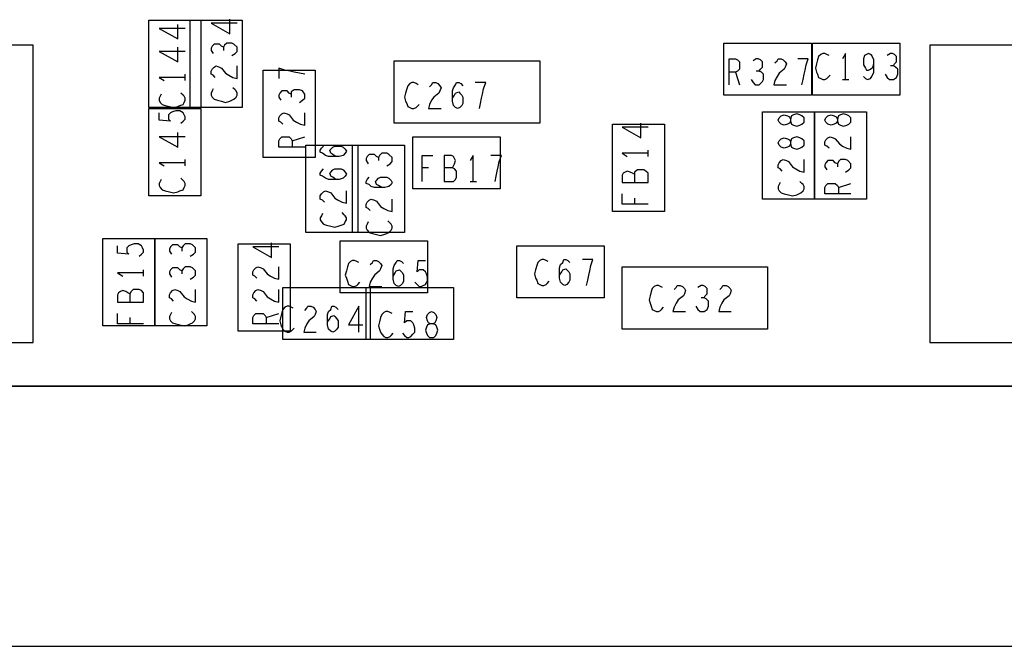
# Model space of a CAD drawing. Extents: x -3.2 to 30.8, y -10.2 to 11.8.
# Tile 20 of 32: x 10 to 10.9, y -0.2 to 0.4. Entities that reach past the tile are written whole.
import ezdxf

# ---------------------------------------------------------------- set-up
doc = ezdxf.new("R2010")
doc.units = 0
doc.layers.add('LAYNR1', color=2, linetype='CONTINUOUS')

msp = doc.modelspace()

# ---------------------------------------------------------------- linework, layer by layer
at = {"layer": 'LAYNR1'}
for p, q in [((10.649, 0.352), (10.653, 0.34)), ((10.12, 0.344), (10.12, 0.35)), ((10.752, 0.345), (10.758, 0.345)), ((10.223, 0.286), (10.235, 0.29)), ((10.565, 0.271), (10.565, 0.277)), ((10.12, 0.262), (10.12, 0.268)), ((10.354, 0.26), (10.348, 0.26)), ((10.394, 0.247), (10.4, 0.247)), ((10.748, 0.241), (10.76, 0.245)), ((10.552, 0.231), (10.552, 0.225)), ((10.08, 0.156), (10.08, 0.162)), ((10.067, 0.116), (10.067, 0.11)), ((10.198, 0.116), (10.21, 0.12)), ((12.105, 0.05), (9.03, 0.05))]:
    msp.add_line(p, q, dxfattribs=at)
for points in [[(9.205, 0.05), (12.105, 0.05), (12.105, 2.2), (8.705, 2.2), (8.705, 0.965)], [(10.12, 0.394), (10.095, 0.394), (10.113, 0.384), (10.113, 0.398)], [(10.17, 0.399), (10.145, 0.399), (10.163, 0.389), (10.163, 0.403)], [(10.157, 0.376), (10.155, 0.377), (10.153, 0.379), (10.151, 0.379), (10.148, 0.379), (10.146, 0.377), (10.145, 0.375), (10.145, 0.373), (10.147, 0.37)], [(10.165, 0.368), (10.168, 0.37), (10.17, 0.372), (10.17, 0.374), (10.17, 0.376), (10.167, 0.379), (10.165, 0.38), (10.163, 0.38), (10.16, 0.38), (10.158, 0.378), (10.157, 0.376), (10.157, 0.373)], [(10.12, 0.372), (10.095, 0.372), (10.113, 0.362), (10.113, 0.376)], [(10.739, 0.368), (10.737, 0.369), (10.735, 0.37), (10.733, 0.37), (10.731, 0.369), (10.729, 0.367), (10.728, 0.364), (10.727, 0.36), (10.726, 0.356), (10.727, 0.352), (10.728, 0.35), (10.729, 0.347), (10.731, 0.346), (10.733, 0.345), (10.735, 0.345), (10.737, 0.346), (10.738, 0.347), (10.74, 0.349)], [(10.755, 0.345), (10.755, 0.37), (10.752, 0.365)], [(10.772, 0.348), (10.774, 0.346), (10.776, 0.345), (10.779, 0.346), (10.78, 0.348), (10.782, 0.352), (10.782, 0.356), (10.782, 0.36), (10.782, 0.364), (10.78, 0.368), (10.779, 0.369), (10.777, 0.37), (10.775, 0.369), (10.773, 0.368), (10.772, 0.365), (10.772, 0.362), (10.772, 0.359), (10.774, 0.356), (10.775, 0.354), (10.777, 0.354), (10.779, 0.355), (10.781, 0.357), (10.782, 0.36)], [(10.801, 0.358), (10.802, 0.36), (10.804, 0.362), (10.804, 0.364), (10.804, 0.367), (10.802, 0.369), (10.8, 0.37), (10.798, 0.37), (10.795, 0.368)], [(10.643, 0.34), (10.643, 0.365), (10.649, 0.365), (10.651, 0.364), (10.653, 0.362), (10.653, 0.359), (10.653, 0.355), (10.651, 0.353), (10.649, 0.352), (10.643, 0.352)], [(10.672, 0.353), (10.673, 0.355), (10.675, 0.357), (10.675, 0.359), (10.675, 0.362), (10.673, 0.364), (10.671, 0.365), (10.669, 0.365), (10.666, 0.363)], [(10.687, 0.361), (10.689, 0.363), (10.69, 0.365), (10.693, 0.365), (10.695, 0.364), (10.697, 0.362), (10.698, 0.36), (10.697, 0.357), (10.696, 0.355), (10.691, 0.351), (10.689, 0.348), (10.687, 0.344), (10.686, 0.34), (10.698, 0.34)], [(10.713, 0.34), (10.714, 0.345), (10.715, 0.35), (10.716, 0.354), (10.717, 0.359), (10.719, 0.365), (10.709, 0.365)], [(10.149, 0.347), (10.147, 0.349), (10.145, 0.35), (10.145, 0.353), (10.146, 0.355), (10.148, 0.357), (10.15, 0.358), (10.153, 0.357), (10.155, 0.356), (10.159, 0.351), (10.162, 0.349), (10.166, 0.347), (10.17, 0.346), (10.17, 0.358)], [(10.235, 0.35), (10.23, 0.351), (10.225, 0.352), (10.221, 0.353), (10.216, 0.354), (10.21, 0.356), (10.21, 0.346)], [(10.664, 0.345), (10.666, 0.342), (10.668, 0.34), (10.67, 0.34), (10.672, 0.34), (10.675, 0.343), (10.676, 0.345), (10.676, 0.347), (10.676, 0.35), (10.674, 0.352), (10.672, 0.353), (10.669, 0.353)], [(10.793, 0.35), (10.795, 0.347), (10.797, 0.345), (10.799, 0.345), (10.801, 0.345), (10.804, 0.347), (10.805, 0.35), (10.805, 0.352), (10.805, 0.355), (10.803, 0.357), (10.801, 0.358), (10.798, 0.358)], [(10.12, 0.347), (10.095, 0.347), (10.1, 0.344)], [(10.344, 0.34), (10.342, 0.341), (10.34, 0.342), (10.338, 0.342), (10.336, 0.341), (10.334, 0.339), (10.333, 0.336), (10.332, 0.332), (10.331, 0.328), (10.332, 0.324), (10.333, 0.322), (10.334, 0.319), (10.336, 0.318), (10.338, 0.317), (10.34, 0.317), (10.342, 0.318), (10.343, 0.319), (10.345, 0.321)], [(10.355, 0.338), (10.357, 0.34), (10.358, 0.342), (10.361, 0.342), (10.363, 0.341), (10.365, 0.339), (10.366, 0.337), (10.365, 0.334), (10.364, 0.332), (10.359, 0.328), (10.357, 0.325), (10.355, 0.321), (10.354, 0.317), (10.366, 0.317)], [(10.377, 0.327), (10.379, 0.33), (10.38, 0.332), (10.383, 0.333), (10.384, 0.332), (10.386, 0.33), (10.387, 0.328), (10.387, 0.325), (10.387, 0.322), (10.386, 0.32), (10.384, 0.318), (10.382, 0.317), (10.38, 0.318), (10.378, 0.32), (10.377, 0.324), (10.377, 0.328), (10.377, 0.334), (10.378, 0.337), (10.38, 0.34), (10.381, 0.342), (10.383, 0.342), (10.385, 0.341), (10.387, 0.339)], [(10.403, 0.317), (10.404, 0.322), (10.405, 0.327), (10.406, 0.331), (10.407, 0.336), (10.409, 0.342), (10.399, 0.342)], [(10.097, 0.331), (10.096, 0.329), (10.095, 0.327), (10.095, 0.325), (10.096, 0.323), (10.098, 0.321), (10.101, 0.32), (10.105, 0.319), (10.109, 0.318), (10.113, 0.319), (10.115, 0.32), (10.118, 0.321), (10.119, 0.323), (10.12, 0.325), (10.12, 0.327), (10.119, 0.329), (10.118, 0.33), (10.116, 0.332)], [(10.147, 0.336), (10.146, 0.334), (10.145, 0.332), (10.145, 0.33), (10.146, 0.328), (10.148, 0.326), (10.151, 0.325), (10.155, 0.324), (10.159, 0.323), (10.163, 0.324), (10.165, 0.325), (10.167, 0.326), (10.169, 0.328), (10.17, 0.33), (10.17, 0.332), (10.169, 0.334), (10.168, 0.335), (10.166, 0.337)], [(10.222, 0.331), (10.22, 0.332), (10.218, 0.334), (10.216, 0.334), (10.213, 0.334), (10.211, 0.332), (10.21, 0.33), (10.21, 0.328), (10.212, 0.325)], [(10.23, 0.323), (10.233, 0.325), (10.235, 0.327), (10.235, 0.329), (10.235, 0.331), (10.233, 0.334), (10.23, 0.335), (10.227, 0.335), (10.225, 0.335), (10.222, 0.333), (10.222, 0.331), (10.222, 0.328)], [(10.116, 0.303), (10.118, 0.305), (10.12, 0.307), (10.12, 0.309), (10.119, 0.311), (10.118, 0.313), (10.115, 0.315), (10.111, 0.315), (10.108, 0.314), (10.106, 0.313), (10.104, 0.311), (10.104, 0.309), (10.104, 0.307), (10.106, 0.305), (10.095, 0.306), (10.095, 0.313)], [(10.214, 0.302), (10.212, 0.304), (10.21, 0.305), (10.21, 0.308), (10.211, 0.31), (10.213, 0.312), (10.215, 0.313), (10.218, 0.312), (10.22, 0.311), (10.224, 0.306), (10.227, 0.304), (10.231, 0.302), (10.235, 0.301), (10.235, 0.313)], [(10.565, 0.299), (10.54, 0.299), (10.558, 0.289), (10.558, 0.303)], [(10.12, 0.29), (10.095, 0.29), (10.113, 0.28), (10.113, 0.294)], [(10.235, 0.28), (10.21, 0.28), (10.21, 0.286), (10.211, 0.288), (10.213, 0.29), (10.216, 0.29), (10.22, 0.29), (10.222, 0.288), (10.223, 0.286), (10.223, 0.28)], [(10.739, 0.279), (10.737, 0.281), (10.735, 0.282), (10.735, 0.285), (10.736, 0.287), (10.738, 0.289), (10.74, 0.29), (10.743, 0.289), (10.745, 0.288), (10.749, 0.283), (10.752, 0.281), (10.756, 0.279), (10.76, 0.278), (10.76, 0.29)], [(10.265, 0.271), (10.262, 0.273), (10.26, 0.274), (10.259, 0.277), (10.26, 0.278), (10.262, 0.28), (10.264, 0.281), (10.267, 0.281), (10.27, 0.281), (10.272, 0.28), (10.274, 0.278), (10.275, 0.276), (10.274, 0.274), (10.272, 0.272), (10.268, 0.271), (10.264, 0.271), (10.258, 0.271), (10.255, 0.272), (10.252, 0.274), (10.25, 0.275), (10.25, 0.277), (10.251, 0.279), (10.253, 0.281)], [(10.306, 0.27), (10.304, 0.271), (10.302, 0.273), (10.3, 0.273), (10.297, 0.273), (10.295, 0.271), (10.294, 0.269), (10.294, 0.267), (10.296, 0.264)], [(10.314, 0.262), (10.317, 0.264), (10.319, 0.266), (10.319, 0.268), (10.319, 0.27), (10.316, 0.273), (10.314, 0.274), (10.311, 0.274), (10.309, 0.274), (10.307, 0.272), (10.306, 0.27), (10.306, 0.267)], [(10.348, 0.247), (10.348, 0.272), (10.358, 0.272)], [(10.377, 0.26), (10.378, 0.262), (10.379, 0.264), (10.38, 0.267), (10.379, 0.269), (10.378, 0.271), (10.376, 0.272), (10.369, 0.272), (10.369, 0.247), (10.378, 0.247), (10.38, 0.249), (10.381, 0.251), (10.381, 0.254), (10.381, 0.257), (10.379, 0.259), (10.377, 0.26), (10.369, 0.26)], [(10.397, 0.247), (10.397, 0.272), (10.394, 0.267)], [(10.418, 0.247), (10.419, 0.252), (10.42, 0.257), (10.421, 0.261), (10.422, 0.266), (10.424, 0.272), (10.414, 0.272)], [(10.565, 0.274), (10.54, 0.274), (10.545, 0.271)], [(10.694, 0.257), (10.692, 0.259), (10.69, 0.26), (10.69, 0.263), (10.691, 0.265), (10.693, 0.267), (10.695, 0.268), (10.698, 0.267), (10.7, 0.266), (10.704, 0.261), (10.707, 0.259), (10.711, 0.257), (10.715, 0.256), (10.715, 0.268)], [(10.747, 0.264), (10.745, 0.265), (10.743, 0.267), (10.741, 0.267), (10.738, 0.267), (10.736, 0.265), (10.735, 0.263), (10.735, 0.261), (10.737, 0.258)], [(10.755, 0.256), (10.758, 0.258), (10.76, 0.26), (10.76, 0.262), (10.76, 0.264), (10.757, 0.267), (10.755, 0.268), (10.752, 0.268), (10.75, 0.268), (10.748, 0.266), (10.747, 0.264), (10.747, 0.261)], [(10.12, 0.265), (10.095, 0.265), (10.1, 0.262)], [(10.265, 0.249), (10.262, 0.251), (10.26, 0.252), (10.259, 0.255), (10.26, 0.256), (10.262, 0.258), (10.264, 0.259), (10.267, 0.259), (10.27, 0.259), (10.272, 0.258), (10.274, 0.256), (10.275, 0.254), (10.274, 0.252), (10.272, 0.25), (10.268, 0.249), (10.264, 0.249), (10.258, 0.249), (10.255, 0.25), (10.252, 0.252), (10.25, 0.253), (10.25, 0.255), (10.251, 0.257), (10.253, 0.259)], [(10.552, 0.254), (10.55, 0.255), (10.548, 0.256), (10.545, 0.257), (10.543, 0.256), (10.541, 0.255), (10.54, 0.253), (10.54, 0.246), (10.565, 0.246), (10.565, 0.255), (10.563, 0.257), (10.561, 0.258), (10.558, 0.258), (10.555, 0.258), (10.552, 0.256), (10.552, 0.254), (10.552, 0.246)], [(10.097, 0.249), (10.096, 0.247), (10.095, 0.245), (10.095, 0.243), (10.096, 0.241), (10.098, 0.239), (10.101, 0.238), (10.105, 0.237), (10.109, 0.236), (10.113, 0.237), (10.115, 0.238), (10.118, 0.239), (10.119, 0.241), (10.12, 0.243), (10.12, 0.245), (10.119, 0.247), (10.118, 0.248), (10.116, 0.25)], [(10.309, 0.241), (10.306, 0.243), (10.304, 0.244), (10.303, 0.247), (10.304, 0.248), (10.306, 0.25), (10.308, 0.251), (10.311, 0.251), (10.314, 0.251), (10.316, 0.25), (10.318, 0.248), (10.319, 0.246), (10.318, 0.244), (10.316, 0.242), (10.312, 0.241), (10.308, 0.241), (10.302, 0.241), (10.299, 0.242), (10.297, 0.244), (10.294, 0.245), (10.294, 0.247), (10.295, 0.249), (10.297, 0.251)], [(10.692, 0.246), (10.691, 0.244), (10.69, 0.242), (10.69, 0.24), (10.691, 0.238), (10.693, 0.236), (10.696, 0.235), (10.7, 0.234), (10.704, 0.233), (10.708, 0.234), (10.71, 0.235), (10.712, 0.236), (10.714, 0.238), (10.715, 0.24), (10.715, 0.242), (10.714, 0.244), (10.713, 0.245), (10.711, 0.247)], [(10.254, 0.227), (10.252, 0.229), (10.25, 0.23), (10.25, 0.233), (10.251, 0.235), (10.253, 0.237), (10.255, 0.238), (10.258, 0.237), (10.26, 0.236), (10.264, 0.231), (10.267, 0.229), (10.271, 0.227), (10.275, 0.226), (10.275, 0.238)], [(10.76, 0.235), (10.735, 0.235), (10.735, 0.241), (10.736, 0.243), (10.738, 0.245), (10.741, 0.245), (10.745, 0.245), (10.747, 0.243), (10.748, 0.241), (10.748, 0.235)], [(10.298, 0.219), (10.296, 0.221), (10.294, 0.222), (10.294, 0.225), (10.295, 0.227), (10.297, 0.229), (10.299, 0.23), (10.302, 0.229), (10.304, 0.228), (10.308, 0.223), (10.311, 0.221), (10.315, 0.219), (10.319, 0.218), (10.319, 0.23)], [(10.565, 0.225), (10.54, 0.225), (10.54, 0.235)], [(10.252, 0.216), (10.251, 0.214), (10.25, 0.212), (10.25, 0.21), (10.251, 0.208), (10.253, 0.206), (10.256, 0.205), (10.26, 0.204), (10.264, 0.203), (10.267, 0.204), (10.27, 0.205), (10.273, 0.206), (10.274, 0.208), (10.275, 0.21), (10.275, 0.212), (10.274, 0.214), (10.273, 0.215), (10.271, 0.217)], [(10.296, 0.208), (10.295, 0.206), (10.294, 0.204), (10.294, 0.202), (10.295, 0.2), (10.297, 0.198), (10.3, 0.197), (10.304, 0.196), (10.308, 0.195), (10.311, 0.196), (10.314, 0.197), (10.316, 0.198), (10.318, 0.2), (10.319, 0.202), (10.319, 0.204), (10.318, 0.206), (10.317, 0.207), (10.315, 0.209)], [(10.076, 0.175), (10.078, 0.177), (10.08, 0.179), (10.08, 0.181), (10.079, 0.183), (10.078, 0.185), (10.075, 0.187), (10.071, 0.187), (10.068, 0.186), (10.066, 0.185), (10.064, 0.183), (10.064, 0.181), (10.064, 0.179), (10.066, 0.177), (10.055, 0.178), (10.055, 0.185)], [(10.117, 0.183), (10.115, 0.184), (10.113, 0.186), (10.111, 0.186), (10.108, 0.186), (10.106, 0.184), (10.105, 0.182), (10.105, 0.18), (10.107, 0.177)], [(10.125, 0.175), (10.128, 0.177), (10.13, 0.179), (10.13, 0.181), (10.13, 0.183), (10.127, 0.186), (10.125, 0.187), (10.123, 0.187), (10.12, 0.187), (10.118, 0.185), (10.117, 0.183), (10.117, 0.18)], [(10.21, 0.184), (10.185, 0.184), (10.203, 0.174), (10.203, 0.188)], [(10.287, 0.169), (10.285, 0.17), (10.283, 0.171), (10.281, 0.171), (10.279, 0.17), (10.277, 0.168), (10.276, 0.165), (10.275, 0.161), (10.274, 0.157), (10.275, 0.154), (10.276, 0.151), (10.277, 0.148), (10.279, 0.147), (10.281, 0.146), (10.283, 0.146), (10.285, 0.147), (10.286, 0.148), (10.288, 0.15)], [(10.298, 0.167), (10.3, 0.169), (10.301, 0.171), (10.304, 0.171), (10.306, 0.17), (10.308, 0.168), (10.309, 0.166), (10.308, 0.163), (10.307, 0.161), (10.302, 0.157), (10.3, 0.154), (10.298, 0.15), (10.297, 0.146), (10.309, 0.146)], [(10.32, 0.156), (10.322, 0.159), (10.323, 0.161), (10.326, 0.162), (10.327, 0.161), (10.329, 0.159), (10.33, 0.157), (10.33, 0.154), (10.33, 0.151), (10.329, 0.149), (10.327, 0.147), (10.325, 0.146), (10.323, 0.147), (10.321, 0.149), (10.32, 0.153), (10.32, 0.157), (10.32, 0.163), (10.321, 0.166), (10.323, 0.169), (10.324, 0.171), (10.326, 0.171), (10.328, 0.17), (10.33, 0.168)], [(10.341, 0.15), (10.343, 0.148), (10.345, 0.146), (10.347, 0.146), (10.349, 0.147), (10.351, 0.148), (10.353, 0.151), (10.353, 0.155), (10.352, 0.158), (10.351, 0.16), (10.349, 0.162), (10.347, 0.162), (10.345, 0.162), (10.343, 0.16), (10.344, 0.171), (10.351, 0.171)], [(10.469, 0.17), (10.467, 0.171), (10.465, 0.172), (10.463, 0.172), (10.461, 0.171), (10.459, 0.169), (10.458, 0.166), (10.457, 0.162), (10.456, 0.158), (10.457, 0.154), (10.458, 0.152), (10.459, 0.149), (10.461, 0.148), (10.463, 0.147), (10.465, 0.147), (10.467, 0.148), (10.468, 0.149), (10.47, 0.151)], [(10.48, 0.157), (10.482, 0.16), (10.483, 0.162), (10.486, 0.163), (10.487, 0.162), (10.489, 0.16), (10.49, 0.158), (10.49, 0.155), (10.49, 0.152), (10.489, 0.15), (10.487, 0.148), (10.485, 0.147), (10.483, 0.148), (10.481, 0.15), (10.48, 0.154), (10.48, 0.158), (10.48, 0.164), (10.481, 0.167), (10.483, 0.169), (10.484, 0.172), (10.486, 0.172), (10.488, 0.171), (10.49, 0.169)], [(10.506, 0.147), (10.507, 0.152), (10.508, 0.157), (10.509, 0.161), (10.51, 0.166), (10.512, 0.172), (10.502, 0.172)], [(10.117, 0.161), (10.115, 0.162), (10.113, 0.164), (10.111, 0.164), (10.108, 0.164), (10.106, 0.162), (10.105, 0.16), (10.105, 0.158), (10.107, 0.155)], [(10.125, 0.153), (10.128, 0.155), (10.13, 0.157), (10.13, 0.159), (10.13, 0.161), (10.127, 0.164), (10.125, 0.165), (10.123, 0.165), (10.12, 0.165), (10.118, 0.163), (10.117, 0.161), (10.117, 0.158)], [(10.189, 0.154), (10.187, 0.156), (10.185, 0.157), (10.185, 0.16), (10.186, 0.162), (10.188, 0.164), (10.19, 0.165), (10.193, 0.164), (10.195, 0.163), (10.199, 0.158), (10.202, 0.156), (10.206, 0.154), (10.21, 0.153), (10.21, 0.165)], [(10.08, 0.159), (10.055, 0.159), (10.06, 0.156)], [(10.067, 0.139), (10.065, 0.14), (10.063, 0.141), (10.06, 0.142), (10.058, 0.141), (10.056, 0.14), (10.055, 0.138), (10.055, 0.131), (10.08, 0.131), (10.08, 0.14), (10.078, 0.142), (10.076, 0.143), (10.073, 0.143), (10.07, 0.143), (10.068, 0.141), (10.067, 0.139), (10.067, 0.131)], [(10.109, 0.132), (10.107, 0.134), (10.105, 0.135), (10.105, 0.138), (10.106, 0.14), (10.108, 0.142), (10.11, 0.143), (10.113, 0.142), (10.115, 0.141), (10.119, 0.136), (10.122, 0.134), (10.126, 0.132), (10.13, 0.131), (10.13, 0.143)], [(10.189, 0.132), (10.187, 0.134), (10.185, 0.135), (10.185, 0.138), (10.186, 0.14), (10.188, 0.142), (10.19, 0.143), (10.193, 0.142), (10.195, 0.141), (10.199, 0.136), (10.202, 0.134), (10.206, 0.132), (10.21, 0.131), (10.21, 0.143)], [(10.579, 0.145), (10.577, 0.146), (10.575, 0.147), (10.573, 0.147), (10.571, 0.146), (10.569, 0.144), (10.568, 0.141), (10.567, 0.137), (10.566, 0.133), (10.567, 0.13), (10.568, 0.127), (10.569, 0.124), (10.571, 0.123), (10.573, 0.122), (10.575, 0.122), (10.577, 0.123), (10.578, 0.124), (10.58, 0.126)], [(10.59, 0.143), (10.592, 0.145), (10.593, 0.147), (10.596, 0.147), (10.598, 0.146), (10.6, 0.144), (10.601, 0.142), (10.6, 0.139), (10.599, 0.137), (10.594, 0.133), (10.592, 0.13), (10.59, 0.126), (10.589, 0.122), (10.601, 0.122)], [(10.619, 0.135), (10.62, 0.137), (10.622, 0.139), (10.622, 0.141), (10.622, 0.144), (10.62, 0.146), (10.618, 0.147), (10.616, 0.147), (10.613, 0.145)], [(10.634, 0.143), (10.636, 0.145), (10.637, 0.147), (10.64, 0.147), (10.642, 0.146), (10.644, 0.144), (10.645, 0.142), (10.644, 0.139), (10.643, 0.137), (10.638, 0.133), (10.636, 0.13), (10.634, 0.126), (10.633, 0.122), (10.645, 0.122)], [(10.611, 0.127), (10.613, 0.124), (10.615, 0.122), (10.617, 0.122), (10.619, 0.122), (10.622, 0.124), (10.623, 0.127), (10.623, 0.13), (10.623, 0.132), (10.621, 0.134), (10.619, 0.135), (10.616, 0.135)], [(10.224, 0.125), (10.222, 0.126), (10.22, 0.127), (10.218, 0.127), (10.216, 0.126), (10.214, 0.124), (10.213, 0.121), (10.212, 0.117), (10.211, 0.113), (10.212, 0.109), (10.213, 0.107), (10.214, 0.105), (10.216, 0.103), (10.218, 0.102), (10.22, 0.102), (10.222, 0.103), (10.223, 0.104), (10.225, 0.106)], [(10.235, 0.123), (10.237, 0.125), (10.238, 0.127), (10.241, 0.127), (10.243, 0.126), (10.245, 0.124), (10.246, 0.122), (10.245, 0.119), (10.244, 0.117), (10.239, 0.113), (10.237, 0.11), (10.235, 0.106), (10.234, 0.102), (10.246, 0.102)], [(10.257, 0.112), (10.259, 0.115), (10.26, 0.117), (10.263, 0.118), (10.264, 0.117), (10.266, 0.115), (10.267, 0.113), (10.267, 0.11), (10.267, 0.107), (10.266, 0.105), (10.264, 0.103), (10.262, 0.102), (10.26, 0.103), (10.258, 0.105), (10.257, 0.109), (10.257, 0.113), (10.257, 0.119), (10.258, 0.122), (10.26, 0.124), (10.261, 0.127), (10.263, 0.127), (10.265, 0.126), (10.267, 0.124)], [(10.287, 0.102), (10.287, 0.127), (10.277, 0.109), (10.291, 0.109)], [(10.08, 0.11), (10.055, 0.11), (10.055, 0.12)], [(10.107, 0.121), (10.106, 0.119), (10.105, 0.117), (10.105, 0.115), (10.106, 0.113), (10.108, 0.111), (10.111, 0.11), (10.115, 0.109), (10.119, 0.108), (10.123, 0.109), (10.125, 0.11), (10.127, 0.111), (10.129, 0.113), (10.13, 0.115), (10.13, 0.117), (10.129, 0.119), (10.128, 0.12), (10.126, 0.122)], [(10.21, 0.11), (10.185, 0.11), (10.185, 0.116), (10.186, 0.118), (10.188, 0.12), (10.191, 0.12), (10.195, 0.12), (10.197, 0.118), (10.198, 0.116), (10.198, 0.11)], [(10.319, 0.12), (10.317, 0.121), (10.315, 0.122), (10.313, 0.122), (10.311, 0.121), (10.309, 0.119), (10.308, 0.116), (10.307, 0.112), (10.306, 0.108), (10.307, 0.105), (10.308, 0.102), (10.309, 0.1), (10.311, 0.098), (10.313, 0.097), (10.315, 0.097), (10.317, 0.098), (10.318, 0.099), (10.32, 0.101)], [(10.329, 0.101), (10.331, 0.099), (10.333, 0.097), (10.335, 0.097), (10.337, 0.098), (10.339, 0.1), (10.341, 0.102), (10.341, 0.106), (10.34, 0.109), (10.339, 0.111), (10.337, 0.113), (10.335, 0.113), (10.333, 0.113), (10.331, 0.111), (10.332, 0.122), (10.339, 0.122)], [(8.705, 0.05), (8.705, -0.2), (12.105, -0.2), (12.105, 0.05)]]:
    msp.add_lwpolyline(points, dxfattribs=at)
for points in [[(10.135, 0.318), (10.085, 0.318), (10.085, 0.402), (10.135, 0.402)], [(10.175, 0.318), (10.125, 0.318), (10.125, 0.402), (10.175, 0.402)], [(10.638, 0.33), (10.638, 0.38), (10.722, 0.38), (10.722, 0.33)], [(10.723, 0.33), (10.723, 0.38), (10.807, 0.38), (10.807, 0.33)], [(9.136, 0.378), (9.136, 0.092), (9.974, 0.092), (9.974, 0.378)], [(10.836, 0.378), (10.836, 0.092), (11.674, 0.092), (11.674, 0.378)], [(10.321, 0.303), (10.321, 0.363), (10.461, 0.363), (10.461, 0.303)], [(10.195, 0.354), (10.245, 0.354), (10.245, 0.27), (10.195, 0.27)], [(10.135, 0.233), (10.085, 0.233), (10.085, 0.317), (10.135, 0.317)], [(10.675, 0.314), (10.725, 0.314), (10.725, 0.23), (10.675, 0.23)], [(10.725, 0.314), (10.775, 0.314), (10.775, 0.23), (10.725, 0.23)], [(10.715, 0.306), (10.715, 0.308), (10.713, 0.31), (10.711, 0.311), (10.708, 0.312), (10.705, 0.311), (10.703, 0.31), (10.702, 0.307), (10.702, 0.305), (10.701, 0.303), (10.699, 0.302), (10.696, 0.301), (10.693, 0.302), (10.691, 0.304), (10.69, 0.306), (10.691, 0.308), (10.693, 0.31), (10.696, 0.311), (10.699, 0.31), (10.701, 0.309), (10.702, 0.307), (10.702, 0.305), (10.703, 0.302), (10.705, 0.301), (10.708, 0.3), (10.711, 0.301), (10.713, 0.302), (10.715, 0.304)], [(10.76, 0.306), (10.76, 0.308), (10.758, 0.31), (10.756, 0.311), (10.753, 0.312), (10.75, 0.311), (10.748, 0.31), (10.747, 0.307), (10.747, 0.305), (10.746, 0.303), (10.744, 0.302), (10.741, 0.301), (10.738, 0.302), (10.736, 0.304), (10.735, 0.306), (10.736, 0.308), (10.738, 0.31), (10.741, 0.311), (10.744, 0.31), (10.746, 0.309), (10.747, 0.307), (10.747, 0.305), (10.748, 0.302), (10.75, 0.301), (10.753, 0.3), (10.756, 0.301), (10.758, 0.302), (10.76, 0.304)], [(10.531, 0.302), (10.581, 0.302), (10.581, 0.218), (10.531, 0.218)], [(10.423, 0.29), (10.423, 0.24), (10.339, 0.24), (10.339, 0.29)], [(10.715, 0.284), (10.715, 0.286), (10.713, 0.288), (10.711, 0.289), (10.708, 0.29), (10.705, 0.289), (10.703, 0.288), (10.702, 0.285), (10.702, 0.283), (10.701, 0.281), (10.699, 0.28), (10.696, 0.279), (10.693, 0.28), (10.691, 0.282), (10.69, 0.284), (10.691, 0.286), (10.693, 0.288), (10.696, 0.289), (10.699, 0.288), (10.701, 0.287), (10.702, 0.285), (10.702, 0.283), (10.703, 0.28), (10.705, 0.279), (10.708, 0.278), (10.711, 0.279), (10.713, 0.28), (10.715, 0.282)], [(10.286, 0.198), (10.236, 0.198), (10.236, 0.282), (10.286, 0.282)], [(10.331, 0.198), (10.281, 0.198), (10.281, 0.282), (10.331, 0.282)], [(10.091, 0.108), (10.041, 0.108), (10.041, 0.192), (10.091, 0.192)], [(10.091, 0.192), (10.141, 0.192), (10.141, 0.108), (10.091, 0.108)], [(10.269, 0.14), (10.269, 0.19), (10.353, 0.19), (10.353, 0.14)], [(10.171, 0.187), (10.221, 0.187), (10.221, 0.103), (10.171, 0.103)], [(10.523, 0.185), (10.523, 0.135), (10.439, 0.135), (10.439, 0.185)], [(10.54, 0.105), (10.54, 0.165), (10.68, 0.165), (10.68, 0.105)], [(10.298, 0.145), (10.298, 0.095), (10.214, 0.095), (10.214, 0.145)], [(10.294, 0.095), (10.294, 0.145), (10.378, 0.145), (10.378, 0.095)], [(10.357, 0.097), (10.359, 0.097), (10.361, 0.099), (10.362, 0.101), (10.363, 0.104), (10.362, 0.107), (10.361, 0.109), (10.358, 0.11), (10.356, 0.11), (10.354, 0.111), (10.353, 0.113), (10.352, 0.116), (10.353, 0.119), (10.355, 0.121), (10.357, 0.122), (10.359, 0.121), (10.361, 0.119), (10.362, 0.116), (10.361, 0.113), (10.36, 0.111), (10.358, 0.11), (10.356, 0.11), (10.353, 0.109), (10.352, 0.107), (10.351, 0.104), (10.352, 0.101), (10.353, 0.099), (10.355, 0.097)]]:
    msp.add_lwpolyline(points, close=True, dxfattribs=at)

doc.saveas('drawing.dxf')
